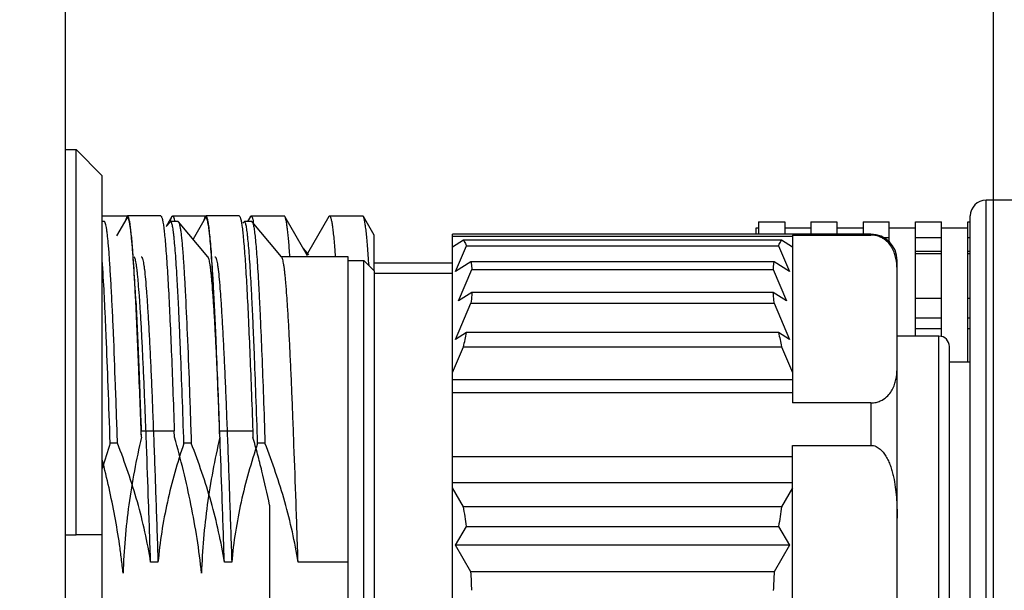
# Model space of a CAD drawing. Header units: millimetres. Extents: x 298 to 711, y 179 to 525.
# Tile 7 of 13: x 629 to 648, y 308 to 319. Entities that reach past the tile are written whole.
import ezdxf

# ---------------------------------------------------------------- set-up
doc = ezdxf.new("R2010")
doc.units = ezdxf.units.MM
doc.header["$LTSCALE"] = 32.67
doc.header["$PDMODE"] = 3
doc.header["$PDSIZE"] = 8
doc.layers.get('0').update_dxf_attribs({"linetype": 'CONTINUOUS'})
doc.layers.get('Defpoints').update_dxf_attribs({"linetype": 'CONTINUOUS'})
doc.layers.add('00_COMPONENTS', color=7, linetype='CONTINUOUS')
doc.layers.add('51__DRAFT_DIMS', color=7, linetype='CONTINUOUS')
doc.styles.get("Standard").update_dxf_attribs({"font": 'simfang.ttf'})
doc.dimstyles.new('DIMSTYLE_3', dxfattribs={"dimtxt": 3, "dimasz": 3, "dimexe": 2.5, "dimexo": 0.5, "dimgap": 0.75, "dimtad": 1, "dimdsep": 46, "dimtxsty": 'STANDARD', "dimblk": '_FILLED', "dimblk1": '_FILLED', "dimblk2": '_FILLED', "dimcen": 0.09, "dimclrt": 3, "dimazin": 2, "dimtp": 0.3, "dimtm": 0.3, "dimtfac": 1, "dimtofl": 0, "dimtmove": 0, "dimatfit": 3, "dimldrblk": '_FILLED', "dimfxl": 1, "dimtolj": 1, "dimarcsym": 0})

# ---------------------------------------------------------------- blocks, each defined once
blk = doc.blocks.new('_FILLED')
at = {"color": 0, "linetype": 'ByBlock'}
blk.add_solid([(0, 0), (-1, 0.1667), (-1, -0.1667)], dxfattribs=at)
blk = doc.blocks.new('*D13')
at = {"layer": '51__DRAFT_DIMS', "color": 0, "lineweight": -2}
for p, q in [((492.59, 379.324), (649.832, 379.324)), ((647.332, 284.824), (647.332, 376.324)), ((579.59, 281.824), (649.832, 281.824))]:
    blk.add_line(p, q, dxfattribs=at)
at = {"layer": 'Defpoints', "color": 0}
for p in [(492.09, 379.324), (647.332, 379.324), (579.09, 281.824)]:
    blk.add_point(p, dxfattribs=at)
at = {"layer": '51__DRAFT_DIMS', "color": 0, "linetype": 'ByBlock', "lineweight": -2, "xscale": 3, "yscale": 3, "zscale": 3}
for p, rotation in [((647.332, 379.324), 90), ((647.332, 281.824), 270)]:
    blk.add_blockref('_FILLED', p, dxfattribs=dict(at, rotation=rotation))
at = {"layer": '51__DRAFT_DIMS', "insert": (642.582, 330.494), "char_height": 3, "attachment_point": 2, "rotation": 90, "line_spacing_factor": 0.9}
blk.add_mtext('\\A1;97.5', dxfattribs=at)

msp = doc.modelspace()

# ---------------------------------------------------------------- linework, layer by layer
at = {"layer": '00_COMPONENTS'}
for p, q in [((629.59, 286.066), (629.59, 381.324)), ((629.59, 316.698), (629.79, 316.698)), ((629.79, 309.323), (629.79, 316.698)), ((629.79, 316.698), (630.29, 316.191)), ((630.29, 299.457), (630.29, 316.191)), ((648.39, 315.724), (647.19, 315.724)), ((647.19, 299.924), (647.19, 315.724)), ((630.29, 315.424), (630.769, 315.424)), ((630.76, 315.384), (630.563, 315.044)), ((631.408, 315.424), (630.774, 315.424)), ((631.623, 315.412), (631.572, 315.323)), ((631.636, 315.424), (632.27, 315.424)), ((632.26, 315.384), (632.027, 314.98)), ((632.908, 315.424), (632.274, 315.424)), ((633.123, 315.412), (633.068, 315.316)), ((633.137, 315.424), (633.77, 315.424)), ((634.218, 314.661), (633.783, 315.413)), ((634.624, 315.412), (634.216, 314.706)), ((634.637, 315.424), (635.27, 315.424)), ((635.49, 315.055), (635.283, 315.412)), ((646.89, 300.224), (646.89, 315.424)), ((630.331, 315.316), (630.29, 315.316)), ((631.572, 315.323), (631.513, 315.222)), ((631.592, 315.311), (631.515, 315.22)), ((631.741, 315.316), (631.6, 315.316)), ((632.309, 314.644), (631.748, 315.311)), ((632.242, 315.352), (632.246, 315.371)), ((633.002, 315.311), (632.978, 315.283)), ((633.151, 315.316), (633.01, 315.316)), ((633.49, 314.917), (633.158, 315.311)), ((642.84, 315.31), (643.34, 315.31)), ((642.84, 315.31), (642.84, 315.074)), ((643.34, 315.31), (643.34, 315.074)), ((643.84, 315.31), (644.34, 315.31)), ((643.84, 315.31), (643.84, 315.074)), ((644.34, 315.31), (644.34, 315.074)), ((644.84, 315.31), (645.34, 315.31)), ((644.84, 315.31), (644.84, 315.074)), ((645.34, 314.931), (645.34, 315.31)), ((645.84, 315.31), (646.34, 315.31)), ((645.84, 313.124), (645.84, 315.31)), ((646.34, 313.118), (646.34, 315.31)), ((646.84, 315.31), (646.89, 315.31)), ((646.84, 312.624), (646.84, 315.31)), ((635.49, 314.374), (635.49, 315.055)), ((644.99, 315.074), (636.99, 315.074)), ((636.99, 300.574), (636.99, 315.074)), ((636.99, 315.04), (643.49, 315.04)), ((642.84, 315.19), (642.79, 315.19)), ((642.79, 315.19), (642.79, 315.074)), ((643.84, 315.19), (643.34, 315.19)), ((643.49, 315.059), (644.99, 315.059)), ((643.49, 315.059), (643.49, 311.848)), ((644.84, 315.19), (644.34, 315.19)), ((644.99, 315.074), (644.99, 315.059)), ((645.23, 315.013), (645.34, 315.013)), ((645.84, 315.19), (645.34, 315.19)), ((645.84, 315.013), (646.34, 315.013)), ((646.84, 315.19), (646.34, 315.19)), ((646.84, 315.013), (646.89, 315.013)), ((633.719, 314.644), (633.49, 314.917)), ((637.199, 314.959), (636.99, 314.826)), ((637.047, 314.362), (637.255, 314.855)), ((643.281, 314.959), (637.199, 314.959)), ((637.255, 314.855), (643.224, 314.855)), ((643.224, 314.855), (643.433, 314.362)), ((643.49, 314.826), (643.281, 314.959)), ((630.884, 314.635), (630.884, 314.638)), ((631.837, 314.633), (631.837, 314.631)), ((632.313, 314.639), (632.309, 314.644)), ((634.99, 314.644), (633.719, 314.644)), ((633.723, 314.639), (633.719, 314.644)), ((634.239, 314.679), (634.137, 314.8)), ((634.99, 301.004), (634.99, 314.644)), ((646.34, 314.746), (645.84, 314.746)), ((645.84, 314.705), (646.34, 314.705)), ((646.89, 314.746), (646.84, 314.746)), ((646.84, 314.705), (646.89, 314.705)), ((634.99, 314.574), (635.29, 314.574)), ((635.49, 314.374), (635.29, 314.574)), ((635.29, 301.074), (635.29, 314.574)), ((635.49, 314.524), (636.99, 314.524)), ((637.34, 314.548), (637.047, 314.362)), ((643.139, 314.548), (637.34, 314.548)), ((643.433, 314.362), (643.139, 314.548)), ((645.49, 301.285), (645.49, 314.574)), ((635.49, 314.374), (635.49, 301.274)), ((636.99, 314.324), (635.49, 314.324)), ((637.105, 313.799), (637.358, 314.397)), ((637.358, 314.397), (643.122, 314.397)), ((643.122, 314.397), (643.375, 313.799)), ((637.358, 313.959), (637.105, 313.799)), ((643.122, 313.959), (637.358, 313.959)), ((643.375, 313.799), (643.122, 313.959)), ((630.933, 313.802), (630.933, 313.762)), ((637.047, 313.062), (637.34, 313.756)), ((637.34, 313.756), (643.139, 313.756)), ((643.139, 313.756), (643.433, 313.062)), ((645.84, 313.848), (646.34, 313.848)), ((646.84, 313.848), (646.89, 313.848)), ((646.34, 313.466), (645.84, 313.466)), ((646.89, 313.466), (646.84, 313.466)), ((637.255, 313.194), (637.047, 313.062)), ((643.224, 313.194), (637.255, 313.194)), ((643.433, 313.062), (643.224, 313.194)), ((646.29, 313.124), (645.49, 313.124)), ((645.84, 313.27), (646.34, 313.27)), ((646.29, 302.524), (646.29, 313.124)), ((646.84, 313.27), (646.89, 313.27)), ((636.99, 312.427), (637.199, 312.921)), ((637.199, 312.921), (643.281, 312.921)), ((643.281, 312.921), (643.49, 312.427)), ((646.49, 302.724), (646.49, 312.924)), ((646.89, 312.624), (646.49, 312.624)), ((643.49, 312.29), (636.99, 312.29)), ((643.49, 312.04), (636.99, 312.04)), ((644.99, 311.848), (643.49, 311.848)), ((644.99, 311.848), (644.99, 311.035)), ((631.034, 311.316), (631.668, 311.316)), ((631.038, 311.19), (631.034, 311.316)), ((631.672, 311.19), (631.668, 311.316)), ((632.534, 311.316), (633.168, 311.316)), ((632.538, 311.19), (632.534, 311.316)), ((633.168, 311.316), (633.172, 311.19)), ((630.582, 311.074), (630.441, 311.074)), ((631.992, 311.074), (631.851, 311.074)), ((633.402, 311.074), (633.261, 311.074)), ((643.49, 311.035), (644.99, 311.035)), ((643.49, 304.613), (643.49, 311.035)), ((636.99, 310.824), (643.49, 310.824)), ((636.99, 310.323), (643.49, 310.323)), ((637.199, 309.861), (636.99, 310.223)), ((643.49, 310.223), (643.281, 309.861)), ((633.49, 309.891), (633.49, 304.886)), ((643.281, 309.861), (637.199, 309.861)), ((637.047, 309.124), (637.255, 309.485)), ((637.255, 309.485), (643.224, 309.485)), ((643.224, 309.485), (643.433, 309.124)), ((629.59, 309.323), (629.79, 309.323)), ((630.29, 309.323), (629.79, 309.323)), ((643.433, 309.124), (637.047, 309.124)), ((637.34, 308.616), (637.047, 309.124)), ((643.433, 309.124), (643.139, 308.616)), ((631.356, 308.798), (631.215, 308.798)), ((632.766, 308.798), (632.625, 308.798)), ((634.99, 308.798), (634.035, 308.798)), ((643.139, 308.616), (637.34, 308.616))]:
    msp.add_line(p, q, dxfattribs=at)
for centre, radius, start, end in [((647.19, 315.424), 0.3, 90, 180), ((632.725, 315.106), 1.148, 169.0141, 169.4932), ((631.801, 315.058), 1.4, 9.2086, 10.5997), ((644.99, 314.574), 0.5, 0, 90), ((628.186, 314.929), 9.234, 347.4399, 349.1692), ((652.565, 314.986), 9.511, 190.856, 192.5349), ((646.29, 312.924), 0.2, 0, 90), ((641.542, 307.328), 11.716, 161.3525, 163.8255), ((625.456, 307.906), 11.904, 7.6215, 9.4531), ((655.081, 307.897), 11.962, 170.5513, 172.3741), ((624.733, 307.827), 12.632, 1.9716, 3.5798), ((655.766, 307.826), 12.651, 176.4214, 178.0272)]:
    msp.add_arc(centre, radius, start, end, dxfattribs=at)
for points, knots in [([(630.774, 315.424), (630.772, 315.424), (630.768, 315.421), (630.764, 315.417), (630.759, 315.409), (630.753, 315.395), (630.75, 315.383), (630.748, 315.376)], [0, 0, 0, 0, 0.129367, 0.217766, 0.327041, 0.614709, 1, 1, 1, 1]), ([(630.933, 313.762), (630.926, 313.895), (630.916, 314.089), (630.901, 314.338), (630.89, 314.505), (630.879, 314.659), (630.869, 314.798), (630.858, 314.923), (630.847, 315.034), (630.837, 315.13), (630.826, 315.211), (630.817, 315.27), (630.809, 315.309), (630.804, 315.333), (630.798, 315.353), (630.793, 315.369), (630.788, 315.381), (630.783, 315.39), (630.778, 315.394), (630.774, 315.395), (630.77, 315.395), (630.765, 315.391), (630.762, 315.387), (630.76, 315.384)], [0, 0, 0, 0, 0.240256, 0.348876, 0.449453, 0.541786, 0.625719, 0.701107, 0.767852, 0.825875, 0.875096, 0.915448, 0.932285, 0.946885, 0.959249, 0.969392, 0.977355, 0.983257, 0.987404, 0.989074, 0.990699, 0.994539, 1, 1, 1, 1]), ([(630.884, 314.638), (630.879, 314.698), (630.871, 314.812), (630.857, 314.97), (630.843, 315.105), (630.832, 315.203), (630.822, 315.269), (630.815, 315.309), (630.808, 315.344), (630.802, 315.372), (630.795, 315.394), (630.789, 315.408), (630.785, 315.416), (630.781, 315.421), (630.777, 315.424), (630.774, 315.424)], [0, 0, 0, 0, 0.227836, 0.427014, 0.596913, 0.737029, 0.795801, 0.847008, 0.890637, 0.926701, 0.955271, 0.976502, 0.984477, 0.990833, 1, 1, 1, 1]), ([(631.408, 315.424), (631.411, 315.424), (631.415, 315.421), (631.419, 315.416), (631.424, 315.408), (631.43, 315.393), (631.434, 315.38), (631.436, 315.373)], [0, 0, 0, 0, 0.126711, 0.214582, 0.323787, 0.612452, 1, 1, 1, 1]), ([(631.598, 315.324), (631.601, 315.343), (631.607, 315.368), (631.616, 315.397), (631.621, 315.408), (631.623, 315.412)], [0, 0, 0, 0, 0.612767, 0.833938, 1, 1, 1, 1]), ([(631.623, 315.412), (631.624, 315.414), (631.627, 315.419), (631.632, 315.424), (631.636, 315.424)], [0, 0, 0, 0, 0.336683, 1, 1, 1, 1]), ([(631.636, 315.424), (631.64, 315.424), (631.647, 315.418), (631.652, 315.408), (631.657, 315.396), (631.662, 315.381), (631.669, 315.354), (631.674, 315.332), (631.676, 315.316)], [0, 0, 0, 0, 0.102744, 0.185899, 0.294524, 0.429805, 0.592318, 1, 1, 1, 1]), ([(632.246, 315.371), (632.248, 315.379), (632.252, 315.392), (632.258, 315.407), (632.263, 315.416), (632.267, 315.421), (632.272, 315.424), (632.274, 315.424)], [0, 0, 0, 0, 0.389166, 0.678412, 0.787442, 0.874817, 1, 1, 1, 1]), ([(632.538, 311.19), (632.527, 311.507), (632.51, 311.97), (632.486, 312.572), (632.469, 312.987), (632.452, 313.375), (632.434, 313.734), (632.417, 314.061), (632.4, 314.355), (632.383, 314.614), (632.366, 314.837), (632.351, 315.001), (632.339, 315.112), (632.33, 315.182), (632.321, 315.241), (632.313, 315.291), (632.304, 315.331), (632.297, 315.358), (632.291, 315.374), (632.286, 315.383), (632.282, 315.39), (632.278, 315.394), (632.273, 315.395), (632.268, 315.394), (632.264, 315.389), (632.261, 315.386), (632.26, 315.384)], [0, 0, 0, 0, 0.223846, 0.327942, 0.426129, 0.517895, 0.602723, 0.680097, 0.749623, 0.811007, 0.863966, 0.90822, 0.926995, 0.943489, 0.957678, 0.969562, 0.979152, 0.986474, 0.989302, 0.991593, 0.993379, 0.994727, 0.99579, 0.996855, 0.998207, 1, 1, 1, 1]), ([(632.534, 311.316), (632.524, 311.612), (632.503, 312.176), (632.476, 312.863), (632.454, 313.367), (632.438, 313.708), (632.421, 314.022), (632.405, 314.306), (632.389, 314.56), (632.373, 314.783), (632.357, 314.973), (632.343, 315.111), (632.332, 315.205), (632.324, 315.262), (632.316, 315.31), (632.308, 315.35), (632.3, 315.381), (632.293, 315.402), (632.287, 315.413), (632.282, 315.42), (632.277, 315.424), (632.274, 315.424)], [0, 0, 0, 0, 0.215173, 0.410563, 0.499687, 0.582536, 0.658724, 0.7279, 0.789743, 0.843971, 0.890336, 0.928635, 0.944709, 0.958711, 0.970634, 0.980472, 0.988235, 0.993956, 0.996081, 0.99775, 1, 1, 1, 1]), ([(632.908, 315.424), (632.911, 315.424), (632.915, 315.421), (632.919, 315.416), (632.924, 315.408), (632.93, 315.393), (632.934, 315.38), (632.936, 315.373)], [0, 0, 0, 0, 0.126729, 0.214603, 0.323807, 0.612462, 1, 1, 1, 1]), ([(633.123, 315.412), (633.124, 315.414), (633.127, 315.419), (633.133, 315.424), (633.137, 315.424)], [0, 0, 0, 0, 0.335684, 1, 1, 1, 1]), ([(633.137, 315.424), (633.141, 315.424), (633.147, 315.418), (633.153, 315.408), (633.158, 315.396), (633.163, 315.38), (633.17, 315.353), (633.175, 315.331), (633.178, 315.315)], [0, 0, 0, 0, 0.1035, 0.186834, 0.295512, 0.43073, 0.593056, 1, 1, 1, 1]), ([(633.783, 315.413), (633.782, 315.414), (633.779, 315.419), (633.774, 315.424), (633.77, 315.424)], [0, 0, 0, 0, 0.336408, 1, 1, 1, 1]), ([(633.879, 314.644), (633.875, 314.698), (633.868, 314.799), (633.856, 314.941), (633.844, 315.065), (633.832, 315.171), (633.821, 315.258), (633.809, 315.327), (633.799, 315.372), (633.79, 315.398), (633.785, 315.408), (633.783, 315.413)], [0, 0, 0, 0, 0.2068, 0.390882, 0.551805, 0.689203, 0.802789, 0.892375, 0.957947, 0.981845, 1, 1, 1, 1]), ([(634.624, 315.412), (634.625, 315.414), (634.628, 315.419), (634.633, 315.424), (634.637, 315.424)], [0, 0, 0, 0, 0.337742, 1, 1, 1, 1]), ([(634.637, 315.424), (634.64, 315.424), (634.644, 315.421), (634.648, 315.416), (634.653, 315.408), (634.658, 315.394), (634.665, 315.372), (634.671, 315.344), (634.678, 315.31), (634.684, 315.27), (634.694, 315.205), (634.706, 315.108), (634.72, 314.974), (634.733, 314.817), (634.742, 314.704), (634.746, 314.644)], [0, 0, 0, 0, 0.009329, 0.015779, 0.023801, 0.045034, 0.073574, 0.109603, 0.153191, 0.204359, 0.2631, 0.403177, 0.573047, 0.772195, 1, 1, 1, 1]), ([(635.283, 315.412), (635.282, 315.414), (635.279, 315.419), (635.274, 315.424), (635.27, 315.424)], [0, 0, 0, 0, 0.336367, 1, 1, 1, 1]), ([(635.391, 314.474), (635.387, 314.539), (635.378, 314.663), (635.365, 314.838), (635.352, 314.99), (635.338, 315.12), (635.325, 315.227), (635.312, 315.31), (635.301, 315.365), (635.291, 315.396), (635.286, 315.408), (635.283, 315.412)], [0, 0, 0, 0, 0.208198, 0.393496, 0.555333, 0.693224, 0.806776, 0.895721, 0.959977, 0.982949, 1, 1, 1, 1]), ([(630.338, 315.311), (630.338, 315.312), (630.336, 315.314), (630.333, 315.316), (630.331, 315.316)], [0, 0, 0, 0, 0.304586, 1, 1, 1, 1]), ([(630.505, 313.174), (630.498, 313.328), (630.485, 313.619), (630.464, 314.03), (630.446, 314.34), (630.432, 314.56), (630.422, 314.704), (630.412, 314.833), (630.401, 314.947), (630.391, 315.046), (630.381, 315.13), (630.371, 315.198), (630.361, 315.25), (630.352, 315.284), (630.344, 315.302), (630.34, 315.309), (630.338, 315.311)], [0, 0, 0, 0, 0.215181, 0.407247, 0.57456, 0.648484, 0.715708, 0.776097, 0.829528, 0.875893, 0.915105, 0.947099, 0.971847, 0.989387, 0.99552, 1, 1, 1, 1]), ([(630.748, 315.376), (630.747, 315.374), (630.745, 315.366), (630.743, 315.358), (630.742, 315.352)], [0, 0, 0, 0, 0.232058, 1, 1, 1, 1]), ([(631.436, 315.373), (631.442, 315.35), (631.453, 315.296), (631.467, 315.2), (631.481, 315.077), (631.495, 314.927), (631.51, 314.75), (631.53, 314.464), (631.555, 314.045), (631.583, 313.475), (631.612, 312.82), (631.64, 312.091), (631.659, 311.582), (631.668, 311.316)], [0, 0, 0, 0, 0.017046, 0.040849, 0.071368, 0.108514, 0.152161, 0.202152, 0.320421, 0.461584, 0.623551, 0.803917, 1, 1, 1, 1]), ([(631.6, 315.316), (631.599, 315.316), (631.596, 315.316), (631.593, 315.313), (631.592, 315.311)], [0, 0, 0, 0, 0.213273, 1, 1, 1, 1]), ([(631.851, 311.074), (631.841, 311.378), (631.821, 311.959), (631.795, 312.666), (631.773, 313.186), (631.758, 313.539), (631.742, 313.863), (631.726, 314.157), (631.711, 314.421), (631.695, 314.651), (631.68, 314.849), (631.666, 314.992), (631.655, 315.089), (631.647, 315.148), (631.64, 315.198), (631.632, 315.24), (631.624, 315.272), (631.618, 315.293), (631.612, 315.305), (631.607, 315.312), (631.603, 315.316), (631.6, 315.316)], [0, 0, 0, 0, 0.214255, 0.409326, 0.498456, 0.58139, 0.657724, 0.727082, 0.789129, 0.843563, 0.890123, 0.92859, 0.944734, 0.958796, 0.970764, 0.980633, 0.988408, 0.994116, 0.996222, 0.997859, 1, 1, 1, 1]), ([(631.741, 315.316), (631.741, 315.316), (631.744, 315.316), (631.747, 315.313), (631.748, 315.311)], [0, 0, 0, 0, 0.213271, 1, 1, 1, 1]), ([(631.748, 315.311), (631.751, 315.309), (631.755, 315.301), (631.763, 315.281), (631.772, 315.243), (631.783, 315.185), (631.794, 315.108), (631.805, 315.014), (631.816, 314.902), (631.827, 314.774), (631.834, 314.682), (631.837, 314.633)], [0, 0, 0, 0, 0.015176, 0.036271, 0.097285, 0.183994, 0.296497, 0.434657, 0.598211, 0.786802, 1, 1, 1, 1]), ([(632.936, 315.373), (632.942, 315.35), (632.953, 315.296), (632.967, 315.2), (632.981, 315.077), (632.995, 314.927), (633.01, 314.75), (633.03, 314.464), (633.055, 314.045), (633.083, 313.475), (633.112, 312.82), (633.14, 312.091), (633.159, 311.582), (633.168, 311.316)], [0, 0, 0, 0, 0.017047, 0.04085, 0.07137, 0.108517, 0.152164, 0.202156, 0.320425, 0.461587, 0.623553, 0.803918, 1, 1, 1, 1]), ([(633.01, 315.316), (633.009, 315.316), (633.006, 315.316), (633.003, 315.313), (633.002, 315.311)], [0, 0, 0, 0, 0.213273, 1, 1, 1, 1]), ([(633.261, 311.074), (633.251, 311.378), (633.231, 311.959), (633.205, 312.666), (633.183, 313.186), (633.168, 313.539), (633.152, 313.863), (633.136, 314.157), (633.121, 314.421), (633.105, 314.651), (633.09, 314.849), (633.076, 314.992), (633.065, 315.089), (633.057, 315.148), (633.05, 315.198), (633.042, 315.24), (633.034, 315.272), (633.028, 315.293), (633.022, 315.305), (633.017, 315.312), (633.013, 315.316), (633.01, 315.316)], [0, 0, 0, 0, 0.214255, 0.409326, 0.498456, 0.58139, 0.657724, 0.727082, 0.789129, 0.843563, 0.890123, 0.92859, 0.944734, 0.958796, 0.970764, 0.980633, 0.988408, 0.994116, 0.996222, 0.997859, 1, 1, 1, 1]), ([(633.151, 315.316), (633.151, 315.316), (633.154, 315.316), (633.157, 315.313), (633.158, 315.311)], [0, 0, 0, 0, 0.213271, 1, 1, 1, 1]), ([(633.158, 315.311), (633.162, 315.307), (633.168, 315.296), (633.175, 315.274), (633.182, 315.243), (633.19, 315.204), (633.197, 315.156), (633.208, 315.076), (633.221, 314.955), (633.236, 314.785), (633.251, 314.583), (633.266, 314.35), (633.281, 314.086), (633.296, 313.794), (633.317, 313.351), (633.343, 312.736), (633.373, 311.933), (633.393, 311.369), (633.402, 311.074)], [0, 0, 0, 0, 0.003611, 0.009075, 0.01648, 0.025853, 0.037197, 0.050512, 0.083005, 0.123211, 0.170958, 0.226032, 0.288187, 0.357138, 0.43257, 0.601467, 0.791776, 1, 1, 1, 1]), ([(645.49, 314.363), (645.49, 314.429), (645.485, 314.529), (645.457, 314.661), (645.429, 314.742), (645.398, 314.806), (645.358, 314.872), (645.304, 314.934), (645.234, 314.988), (645.166, 315.025), (645.084, 315.052), (645.022, 315.059), (644.99, 315.059)], [0, 0, 0, 0, 0.206673, 0.311605, 0.419377, 0.475086, 0.532854, 0.658427, 0.729371, 0.808742, 0.899186, 1, 1, 1, 1]), ([(637.199, 314.959), (637.204, 314.951), (637.225, 314.917), (637.243, 314.882), (637.255, 314.855)], [0, 0, 0, 0, 0.24047, 1, 1, 1, 1]), ([(643.224, 314.855), (643.229, 314.864), (643.245, 314.9), (643.265, 314.934), (643.281, 314.959)], [0, 0, 0, 0, 0.260139, 1, 1, 1, 1]), ([(630.932, 313.802), (630.928, 313.88), (630.914, 314.158), (630.898, 314.436), (630.884, 314.635)], [0, 0, 0, 0, 0.280225, 1, 1, 1, 1]), ([(631.215, 308.798), (631.202, 309.182), (631.177, 309.928), (631.144, 310.844), (631.118, 311.537), (631.099, 312.017), (631.079, 312.465), (631.06, 312.879), (631.041, 313.255), (631.021, 313.589), (631.002, 313.881), (630.985, 314.095), (630.972, 314.244), (630.962, 314.337), (630.953, 314.418), (630.943, 314.487), (630.934, 314.543), (630.924, 314.586), (630.916, 314.615), (630.909, 314.631), (630.905, 314.637), (630.903, 314.639)], [0, 0, 0, 0, 0.196737, 0.382573, 0.469642, 0.55193, 0.628818, 0.699729, 0.764133, 0.821547, 0.871545, 0.913756, 0.931844, 0.947875, 0.961824, 0.973669, 0.983396, 0.991002, 0.996506, 0.998493, 1, 1, 1, 1]), ([(631.036, 314.644), (631.04, 314.644), (631.046, 314.638), (631.051, 314.628), (631.056, 314.616), (631.061, 314.601), (631.068, 314.574), (631.077, 314.531), (631.087, 314.471), (631.101, 314.364), (631.118, 314.197), (631.138, 313.96), (631.157, 313.674), (631.177, 313.342), (631.197, 312.966), (631.217, 312.548), (631.237, 312.094), (631.257, 311.605), (631.284, 310.897), (631.317, 309.958), (631.343, 309.192), (631.356, 308.798)], [0, 0, 0, 0, 0.002064, 0.003744, 0.005941, 0.008679, 0.011967, 0.020216, 0.030703, 0.043421, 0.075473, 0.116153, 0.165153, 0.22209, 0.286519, 0.357931, 0.435759, 0.519388, 0.608154, 0.798243, 1, 1, 1, 1]), ([(631.837, 314.631), (631.844, 314.533), (631.858, 314.32), (631.885, 313.832), (631.918, 313.116), (631.956, 312.143), (631.98, 311.445), (631.992, 311.074)], [0, 0, 0, 0, 0.083144, 0.179907, 0.411335, 0.687434, 1, 1, 1, 1]), ([(632.625, 308.798), (632.612, 309.182), (632.587, 309.928), (632.554, 310.844), (632.528, 311.537), (632.509, 312.017), (632.489, 312.465), (632.47, 312.879), (632.451, 313.255), (632.431, 313.589), (632.412, 313.881), (632.395, 314.095), (632.382, 314.244), (632.372, 314.337), (632.363, 314.418), (632.353, 314.487), (632.344, 314.543), (632.334, 314.586), (632.326, 314.615), (632.319, 314.631), (632.315, 314.637), (632.313, 314.639)], [0, 0, 0, 0, 0.196737, 0.382573, 0.469642, 0.55193, 0.628818, 0.699729, 0.764133, 0.821547, 0.871545, 0.913756, 0.931844, 0.947875, 0.961824, 0.973669, 0.983396, 0.991002, 0.996506, 0.998493, 1, 1, 1, 1]), ([(632.446, 314.644), (632.45, 314.644), (632.456, 314.638), (632.461, 314.628), (632.466, 314.616), (632.471, 314.601), (632.478, 314.574), (632.487, 314.531), (632.497, 314.471), (632.511, 314.364), (632.528, 314.197), (632.548, 313.96), (632.567, 313.674), (632.587, 313.342), (632.607, 312.966), (632.627, 312.548), (632.647, 312.094), (632.667, 311.605), (632.694, 310.897), (632.727, 309.958), (632.753, 309.192), (632.766, 308.798)], [0, 0, 0, 0, 0.002064, 0.003744, 0.005941, 0.008679, 0.011967, 0.020216, 0.030703, 0.043421, 0.075473, 0.116153, 0.165153, 0.22209, 0.286519, 0.357931, 0.435759, 0.519388, 0.608154, 0.798243, 1, 1, 1, 1]), ([(634.035, 308.798), (634.022, 309.182), (633.997, 309.928), (633.964, 310.844), (633.938, 311.537), (633.919, 312.017), (633.899, 312.465), (633.88, 312.879), (633.861, 313.255), (633.841, 313.589), (633.822, 313.881), (633.805, 314.095), (633.792, 314.244), (633.782, 314.337), (633.773, 314.418), (633.763, 314.487), (633.754, 314.543), (633.744, 314.586), (633.736, 314.615), (633.729, 314.631), (633.725, 314.637), (633.723, 314.639)], [0, 0, 0, 0, 0.196737, 0.382573, 0.469642, 0.55193, 0.628818, 0.699729, 0.764133, 0.821547, 0.871545, 0.913756, 0.931844, 0.947875, 0.961824, 0.973669, 0.983396, 0.991002, 0.996506, 0.998493, 1, 1, 1, 1]), ([(630.441, 311.074), (630.429, 311.437), (630.406, 312.12), (630.374, 312.947), (630.348, 313.539), (630.324, 314.024), (630.305, 314.366), (630.29, 314.579)], [0, 0, 0, 0, 0.310092, 0.58511, 0.706986, 0.817263, 1, 1, 1, 1]), ([(637.34, 314.548), (637.342, 314.536), (637.35, 314.486), (637.355, 314.435), (637.358, 314.397)], [0, 0, 0, 0, 0.241099, 1, 1, 1, 1]), ([(643.122, 314.397), (643.123, 314.41), (643.127, 314.461), (643.134, 314.511), (643.139, 314.548)], [0, 0, 0, 0, 0.258992, 1, 1, 1, 1]), ([(637.358, 313.959), (637.357, 313.943), (637.352, 313.875), (637.346, 313.807), (637.34, 313.756)], [0, 0, 0, 0, 0.243261, 1, 1, 1, 1]), ([(643.139, 313.756), (643.137, 313.774), (643.131, 313.841), (643.125, 313.909), (643.122, 313.959)], [0, 0, 0, 0, 0.256728, 1, 1, 1, 1]), ([(630.932, 313.802), (630.933, 313.802), (630.933, 313.8), (630.933, 313.798), (630.933, 313.796), (630.933, 313.794), (630.933, 313.79), (630.934, 313.785), (630.934, 313.778), (630.934, 313.771), (630.935, 313.763), (630.935, 313.752), (630.936, 313.739), (630.937, 313.723), (630.937, 313.707), (630.938, 313.691), (630.939, 313.669), (630.941, 313.642), (630.942, 313.609), (630.944, 313.576), (630.946, 313.531), (630.949, 313.475), (630.952, 313.406), (630.955, 313.337), (630.958, 313.267), (630.961, 313.195), (630.966, 313.098), (630.971, 312.974), (630.977, 312.823), (630.984, 312.668), (630.99, 312.51), (630.998, 312.293), (631.009, 312.013), (631.019, 311.728), (631.028, 311.495), (631.032, 311.376), (631.034, 311.316)], [0, 0, 0, 0, 0.000792, 0.001581, 0.002372, 0.003162, 0.004744, 0.006328, 0.009501, 0.012681, 0.015867, 0.01906, 0.025465, 0.031898, 0.038356, 0.044841, 0.051353, 0.064454, 0.07766, 0.090969, 0.104382, 0.131515, 0.159053, 0.186992, 0.215327, 0.244053, 0.273164, 0.332523, 0.393361, 0.455635, 0.519302, 0.584315, 0.718192, 0.856886, 0.927916, 1, 1, 1, 1]), ([(631.038, 311.19), (631.021, 311.657), (630.99, 312.515), (630.952, 313.372), (630.933, 313.762)], [0, 0, 0, 0, 0.544912, 1, 1, 1, 1]), ([(630.582, 311.074), (630.57, 311.446), (630.545, 312.146), (630.518, 312.846), (630.505, 313.174)], [0, 0, 0, 0, 0.531095, 1, 1, 1, 1]), ([(644.99, 311.848), (645.022, 311.848), (645.084, 311.854), (645.188, 311.889), (645.288, 311.954), (645.37, 312.048), (645.423, 312.147), (645.457, 312.245), (645.485, 312.377), (645.49, 312.477), (645.49, 312.543)], [0, 0, 0, 0, 0.1009, 0.191408, 0.341295, 0.466887, 0.580347, 0.688224, 0.793214, 1, 1, 1, 1]), ([(631.215, 308.798), (631.155, 309.188), (630.982, 309.96), (630.726, 310.707), (630.582, 311.074)], [0, 0, 0, 0, 0.499944, 1, 1, 1, 1]), ([(631.038, 311.19), (630.94, 310.764), (630.818, 310.118), (630.721, 309.248), (630.695, 308.811), (630.688, 308.592)], [0, 0, 0, 0, 0.499945, 0.749974, 1, 1, 1, 1]), ([(631.851, 311.074), (631.727, 310.706), (631.513, 309.956), (631.39, 309.185), (631.356, 308.798)], [0, 0, 0, 0, 0.500055, 1, 1, 1, 1]), ([(632.188, 308.593), (632.143, 309.033), (632.006, 309.907), (631.793, 310.766), (631.672, 311.19)], [0, 0, 0, 0, 0.499966, 1, 1, 1, 1]), ([(632.625, 308.798), (632.565, 309.188), (632.392, 309.96), (632.136, 310.707), (631.992, 311.074)], [0, 0, 0, 0, 0.499944, 1, 1, 1, 1]), ([(632.538, 311.19), (632.44, 310.764), (632.278, 309.903), (632.201, 309.03), (632.188, 308.593)], [0, 0, 0, 0, 0.500033, 1, 1, 1, 1]), ([(633.261, 311.074), (633.137, 310.706), (632.923, 309.956), (632.8, 309.185), (632.766, 308.798)], [0, 0, 0, 0, 0.500055, 1, 1, 1, 1]), ([(633.49, 309.891), (633.446, 310.11), (633.372, 310.436), (633.261, 310.868), (633.202, 311.082), (633.172, 311.19)], [0, 0, 0, 0, 0.499986, 0.749993, 1, 1, 1, 1]), ([(634.035, 308.798), (633.975, 309.188), (633.802, 309.96), (633.546, 310.707), (633.402, 311.074)], [0, 0, 0, 0, 0.499944, 1, 1, 1, 1]), ([(644.99, 311.035), (645.006, 311.035), (645.04, 311.032), (645.087, 311.016), (645.13, 310.991), (645.182, 310.95), (645.238, 310.888), (645.291, 310.805), (645.334, 310.716), (645.37, 310.623), (645.398, 310.528), (645.429, 310.4), (645.457, 310.237), (645.478, 310.04), (645.488, 309.842), (645.49, 309.71), (645.49, 309.644)], [0, 0, 0, 0, 0.031254, 0.062517, 0.093779, 0.125045, 0.187503, 0.249992, 0.312489, 0.374992, 0.437498, 0.500003, 0.624991, 0.74999, 0.874994, 1, 1, 1, 1]), ([(630.688, 308.592), (630.678, 308.684), (630.658, 308.866), (630.609, 309.23), (630.504, 309.863), (630.382, 310.4), (630.29, 310.756)], [0, 0, 0, 0, 0.125013, 0.250027, 0.500041, 1, 1, 1, 1])]:
    msp.add_open_spline(points, degree=3, knots=knots, dxfattribs=at)
msp.add_open_spline([(630.769, 315.424), (630.77, 315.424), (630.771, 315.423), (630.772, 315.423)], degree=3, dxfattribs=at)

# ---------------------------------------------------------------- dimensions: what is measured, and where the dimension line sits
at = {"layer": '51__DRAFT_DIMS'}
dim = msp.add_linear_dim(base=(647.332, 379.324), p1=(579.09, 281.824), p2=(492.09, 379.324), angle=90, dimstyle='DIMSTYLE_3', override={"dimclrt": 256}, dxfattribs=at)
dim.commit()
dim.dimension.update_dxf_attribs({"geometry": '*D13', "text_midpoint": (647.332, 330.494), "dimtype": 160})

doc.saveas('drawing.dxf')
